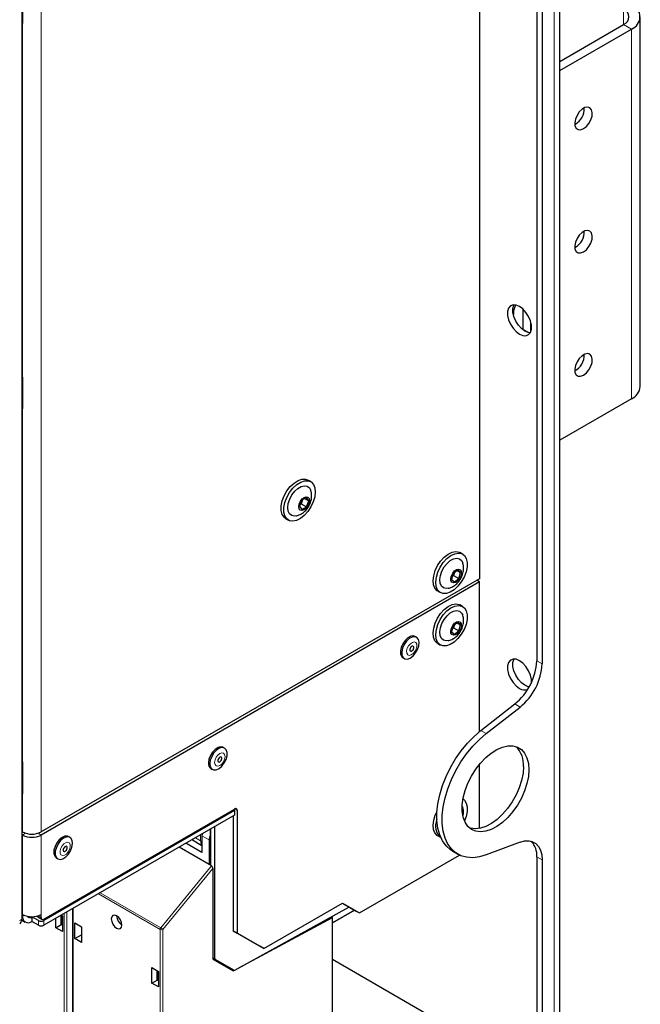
# Paper-space layout 'Blatt2' of a CAD drawing. Header units: millimetres. Extents: x 5 to 418, y 2 to 292.
# Tile 36 of 59: x 145 to 186, y 103 to 169. Entities that reach past the tile are written whole.
import ezdxf

# ---------------------------------------------------------------- set-up
doc = ezdxf.new("R2010")
doc.units = ezdxf.units.MM

psp = doc.layouts.new('Blatt2')

# ---------------------------------------------------------------- linework, layer by layer
at = {"color": 7, "linetype": 'Continuous', "lineweight": 25}
for p, q in [((180.877, 97.699), (180.877, 220.18)), ((179.361, 198.249), (179.361, 126.061)), ((179.715, 198.045), (179.715, 125.857)), ((175.561, 189.682), (175.561, 131.503)), ((145.229, 108.96), (145.229, 176.521)), ((145.261, 170.353), (145.261, 168.383)), ((145.261, 168.368), (145.261, 168.312)), ((186.223, 144.24), (186.223, 168.737)), ((145.242, 119.398), (145.242, 168.313)), ((180.877, 165.784), (185.107, 168.226)), ((180.877, 165.172), (185.637, 167.92)), ((181.925, 161.633), (181.874, 161.606)), ((181.925, 153.468), (181.874, 153.441)), ((177.806, 149.11), (177.806, 149.003)), ((178.442, 149.377), (178.442, 148.048)), ((178.972, 147.921), (178.972, 148.463)), ((178.442, 148.048), (178.441, 148)), ((182.416, 146.319), (182.506, 146.257)), ((145.261, 144.836), (145.261, 142.795)), ((145.261, 142.924), (145.242, 142.95)), ((185.637, 143.424), (180.877, 140.676)), ((164.366, 137.936), (164.189, 138.039)), ((163.778, 136.707), (163.623, 136.312)), ((163.726, 136.468), (163.672, 136.438)), ((163.726, 136.468), (163.695, 136.496)), ((163.832, 136.737), (163.726, 136.468)), ((163.726, 136.468), (164.079, 136.264)), ((164.085, 136.88), (163.778, 136.707)), ((163.967, 136.813), (164.235, 136.659)), ((164.079, 136.264), (164.235, 136.659)), ((164.235, 136.659), (164.085, 136.88)), ((163.623, 136.312), (163.773, 136.091)), ((163.773, 136.091), (164.079, 136.264)), ((162.714, 135.484), (162.891, 135.382)), ((174.442, 133.138), (174.265, 133.24)), ((173.814, 131.854), (173.702, 131.46)), ((174.117, 132.081), (173.814, 131.854)), ((173.896, 131.916), (173.842, 131.725)), ((174.075, 132.049), (174.308, 131.915)), ((174.308, 131.915), (174.117, 132.081)), ((174.196, 131.521), (174.308, 131.915)), ((175.561, 131.503), (146.499, 114.726)), ((175.561, 131.299), (146.499, 114.522)), ((173.702, 131.46), (173.893, 131.294)), ((173.842, 131.725), (173.76, 131.663)), ((173.788, 131.763), (173.842, 131.725)), ((173.842, 131.725), (174.196, 131.521)), ((173.893, 131.294), (174.196, 131.521)), ((175.561, 131.299), (175.384, 131.401)), ((175.561, 121.379), (175.561, 131.299)), ((172.79, 130.686), (172.967, 130.584)), ((174.442, 129.668), (174.265, 129.77)), ((174.117, 128.611), (173.814, 128.384)), ((174.075, 128.579), (174.308, 128.444)), ((174.308, 128.444), (174.117, 128.611)), ((173.814, 128.384), (173.702, 127.99)), ((173.702, 127.99), (173.893, 127.823)), ((173.842, 128.255), (173.76, 128.193)), ((173.788, 128.293), (173.842, 128.255)), ((173.896, 128.445), (173.842, 128.255)), ((173.842, 128.255), (174.196, 128.051)), ((173.893, 127.823), (174.196, 128.051)), ((174.196, 128.051), (174.308, 128.444)), ((171.39, 127.628), (171.302, 127.679)), ((172.79, 127.215), (172.967, 127.113)), ((170.486, 126.265), (170.574, 126.214)), ((175.654, 121.453), (177.901, 123.207)), ((176.007, 121.249), (178.254, 123.003)), ((158.662, 120.28), (158.574, 120.331)), ((145.261, 119.319), (145.261, 117.35)), ((157.758, 118.918), (157.846, 118.867)), ((175.561, 114.961), (175.561, 119.209)), ((145.242, 109.354), (145.242, 117.279)), ((145.261, 117.334), (145.261, 117.278)), ((146.675, 108.949), (159.315, 116.246)), ((159.315, 116.144), (146.675, 108.847)), ((159.227, 116.195), (159.315, 116.144)), ((159.227, 116.195), (159.227, 116.195)), ((159.315, 116.144), (159.315, 115.838)), ((159.492, 116.144), (159.492, 108.019)), ((174.414, 116.43), (174.449, 116.343)), ((159.315, 115.838), (146.675, 108.541)), ((159.227, 115.787), (159.227, 108.172)), ((157.712, 114.912), (157.712, 112.523)), ((158.021, 106.338), (158.021, 115.091)), ((145.261, 114.726), (145.242, 114.737)), ((145.261, 114.522), (145.242, 114.533)), ((148.409, 114.361), (148.321, 114.412)), ((156.536, 114.194), (157.158, 113.835)), ((157.158, 114.476), (157.158, 113.353)), ((157.636, 114.201), (157.636, 112.568)), ((172.79, 114.477), (172.967, 114.375)), ((157.636, 112.568), (155.643, 113.718)), ((157.158, 113.353), (156.085, 113.973)), ((178.254, 114.047), (176.007, 113.207)), ((147.505, 112.999), (147.593, 112.948)), ((167.606, 109.356), (174.244, 113.188)), ((173.768, 113.456), (174.122, 113.252)), ((179.361, 113.084), (179.361, 97.954)), ((179.715, 112.88), (179.715, 97.75)), ((157.801, 112.472), (157.636, 112.568)), ((157.889, 112.305), (157.889, 106.297)), ((148.582, 109.642), (148.582, 92.391)), ((159.345, 105.572), (166.899, 109.743)), ((161.259, 106.998), (166.474, 110.009)), ((166.474, 110.009), (167.606, 109.356)), ((166.474, 110.009), (167.341, 109.509)), ((166.899, 109.743), (166.899, 109.764)), ((145.261, 109.153), (145.261, 109.255)), ((145.88, 109.102), (145.88, 108.796)), ((146.322, 108.847), (145.88, 109.102)), ((146.285, 109.09), (146.55, 108.937)), ((146.499, 109.051), (146.499, 109.255)), ((147.478, 108.38), (147.478, 109.004)), ((147.832, 108.585), (147.832, 109.209)), ((147.836, 109.211), (147.92, 109.162)), ((147.868, 108.564), (147.868, 109.192)), ((147.92, 109.162), (147.92, 108.125)), ((159.612, 105.72), (165.803, 109.048)), ((165.723, 109.094), (165.803, 109.048)), ((165.803, 108.701), (167.271, 109.549)), ((167.271, 109.549), (165.803, 108.701)), ((165.803, 95.501), (165.803, 109.048)), ((167.341, 109.509), (167.606, 109.356)), ((145.21, 108.887), (145.442, 108.753)), ((146.322, 108.541), (145.88, 108.796)), ((147.478, 108.38), (147.832, 108.585)), ((147.92, 108.125), (147.478, 108.38)), ((147.872, 108.562), (147.832, 108.585)), ((147.872, 108.562), (147.92, 108.589)), ((148.719, 107.664), (148.719, 108.701)), ((148.719, 108.701), (149.161, 108.446)), ((149.161, 108.446), (149.161, 107.409)), ((148.719, 107.664), (149.161, 107.919)), ((149.161, 107.409), (148.719, 107.664)), ((159.227, 108.172), (159.492, 108.019)), ((160.994, 107.151), (159.227, 108.172)), ((159.492, 108.019), (161.259, 106.998)), ((161.259, 106.998), (160.994, 107.151)), ((157.889, 106.373), (158.984, 105.74)), ((153.842, 105.744), (154.284, 105.489)), ((153.842, 104.707), (153.842, 105.744)), ((157.889, 106.297), (159.238, 105.518)), ((158.047, 106.281), (159.284, 105.567)), ((158.938, 105.691), (159.003, 105.729)), ((158.984, 105.74), (159.284, 105.567)), ((165.803, 106.292), (176.533, 100.097)), ((154.196, 104.911), (154.196, 105.539)), ((154.232, 104.89), (154.232, 105.518)), ((154.284, 105.489), (154.284, 104.452)), ((159.238, 105.518), (159.32, 105.563)), ((153.842, 104.707), (154.196, 104.911)), ((154.284, 104.452), (153.842, 104.707)), ((154.236, 104.888), (154.196, 104.911)), ((154.236, 104.888), (154.284, 104.916))]:
    psp.add_line(p, q, dxfattribs=at)
at = {"color": 7, "linetype": 'Continuous', "lineweight": 18}
for p, q in [((180.51, 219.665), (180.51, 97.194)), ((145.213, 108.938), (145.213, 176.499)), ((146.499, 172.905), (146.499, 114.726)), ((185.107, 169.247), (185.107, 168.226)), ((145.229, 119.379), (145.229, 168.294)), ((145.261, 168.312), (145.261, 144.836)), ((185.107, 168.226), (185.637, 167.92)), ((185.637, 143.424), (185.637, 167.92)), ((178.85, 147.813), (178.442, 148.048)), ((145.261, 144.327), (145.229, 144.255)), ((145.261, 142.795), (145.261, 119.319)), ((179.361, 126.061), (179.715, 125.857)), ((178.254, 123.003), (177.901, 123.207)), ((175.654, 121.453), (176.007, 121.249)), ((145.242, 119.408), (145.248, 119.404)), ((145.229, 109.334), (145.229, 117.26)), ((145.261, 117.278), (145.261, 114.726)), ((159.492, 116.144), (159.315, 116.246)), ((157.749, 114.934), (157.749, 112.502)), ((145.464, 114.639), (145.261, 114.522)), ((145.261, 109.255), (145.261, 114.522)), ((146.296, 114.639), (146.499, 114.522)), ((146.499, 109.255), (146.499, 114.522)), ((156.721, 114.34), (157.072, 114.138)), ((157.072, 114.138), (157.072, 114.543)), ((157.636, 114.201), (157.158, 114.476)), ((179.715, 112.88), (179.361, 113.084)), ((154.429, 108.382), (157.801, 112.472)), ((157.889, 112.305), (154.56, 108.267)), ((154.384, 108.268), (150.294, 110.63)), ((150.414, 110.7), (154.429, 108.382)), ((148.618, 109.663), (148.618, 92.34)), ((145.229, 109.334), (145.229, 109.334)), ((145.229, 109.172), (145.261, 109.153)), ((145.356, 109.208), (145.261, 109.153)), ((145.88, 109.102), (145.871, 109.108)), ((146.296, 109.168), (146.499, 109.051)), ((148.02, 92.686), (148.02, 109.317)), ((148.196, 109.419), (148.196, 92.685)), ((145.061, 108.862), (145.213, 108.938)), ((146.322, 108.541), (146.322, 108.847)), ((146.675, 108.847), (146.675, 108.541)), ((154.384, 89.012), (154.384, 108.268)), ((154.56, 108.267), (154.56, 89.011)), ((157.889, 106.415), (158.021, 106.338)), ((158.047, 106.281), (157.889, 106.373))]:
    psp.add_line(p, q, dxfattribs=at)
at = {"color": 7, "linetype": 'Continuous', "lineweight": 25, "flags": 128}
for points in [[(145.261, 168.312), (145.248, 168.241), (145.242, 168.231)], [(182.455, 161.327), (182.644, 161.473), (182.813, 161.676), (182.943, 161.914), (183.021, 162.162), (183.036, 162.392), (182.989, 162.58), (182.884, 162.705), (182.733, 162.753), (182.551, 162.72), (182.359, 162.61), (182.177, 162.433), (182.026, 162.209), (181.921, 161.963), (181.874, 161.721), (181.889, 161.509), (181.967, 161.35), (182.097, 161.262), (182.266, 161.254), (182.455, 161.327)], [(182.455, 153.162), (182.644, 153.307), (182.813, 153.51), (182.943, 153.749), (183.021, 153.996), (183.036, 154.226), (182.989, 154.414), (182.884, 154.539), (182.733, 154.588), (182.551, 154.555), (182.359, 154.444), (182.177, 154.267), (182.026, 154.044), (181.921, 153.797), (181.874, 153.555), (181.889, 153.343), (181.967, 153.185), (182.097, 153.097), (182.266, 153.089), (182.455, 153.162)], [(178.212, 149.549), (177.988, 149.641), (177.782, 149.652), (177.611, 149.579), (177.489, 149.43), (177.425, 149.216), (177.425, 148.955), (177.489, 148.667), (177.611, 148.376), (177.782, 148.106), (177.988, 147.879), (178.212, 147.712), (178.436, 147.62), (178.642, 147.61), (178.814, 147.682), (178.936, 147.831), (179, 148.045), (179, 148.307), (178.936, 148.595), (178.814, 148.885), (178.642, 149.155), (178.436, 149.383), (178.212, 149.549)], [(178.566, 147.916), (178.342, 148.083), (178.136, 148.31), (177.965, 148.58), (177.842, 148.871), (177.779, 149.159), (177.779, 149.42), (177.842, 149.634), (177.855, 149.658)], [(178.923, 147.808), (178.79, 147.824), (178.566, 147.916)], [(182.455, 144.996), (182.644, 145.142), (182.813, 145.345), (182.943, 145.583), (183.021, 145.831), (183.036, 146.061), (182.989, 146.249), (182.884, 146.374), (182.733, 146.423), (182.551, 146.39), (182.359, 146.279), (182.177, 146.102), (182.026, 145.878), (181.921, 145.632), (181.874, 145.39), (181.889, 145.178), (181.967, 145.019), (182.097, 144.931), (182.266, 144.923), (182.455, 144.996)], [(145.242, 144.939), (145.248, 144.922), (145.261, 144.836)], [(145.261, 142.795), (145.248, 142.725), (145.242, 142.714)], [(162.714, 135.484), (162.601, 135.573), (162.478, 135.767), (162.415, 136.024), (162.418, 136.328), (162.486, 136.659), (162.614, 136.996), (162.795, 137.318), (163.017, 137.605), (163.267, 137.84), (163.528, 138.006), (163.784, 138.095), (164.019, 138.099), (164.189, 138.039)], [(164.671, 137.249), (164.636, 136.929), (164.537, 136.593), (164.381, 136.26), (164.178, 135.953), (163.94, 135.69), (163.683, 135.488), (163.422, 135.359), (163.174, 135.313), (162.955, 135.35), (162.778, 135.47), (162.655, 135.665), (162.592, 135.922), (162.595, 136.226), (162.663, 136.556), (162.791, 136.894), (162.972, 137.216), (163.194, 137.503), (163.443, 137.738), (163.705, 137.904), (163.961, 137.993), (164.196, 137.997), (164.396, 137.918), (164.547, 137.759), (164.641, 137.531), (164.671, 137.249)], [(163.401, 135.669), (163.298, 135.655), (163.113, 135.689), (162.97, 135.801), (162.88, 135.983), (162.851, 136.219), (162.884, 136.491), (162.978, 136.777), (163.125, 137.053), (163.312, 137.298), (163.526, 137.49), (163.747, 137.615), (163.959, 137.663), (164.144, 137.629), (164.287, 137.517), (164.371, 137.355)], [(164.282, 136.685), (164.254, 136.513), (164.176, 136.337), (164.061, 136.183), (163.925, 136.075), (163.79, 136.03), (163.676, 136.054), (163.601, 136.144), (163.575, 136.286), (163.604, 136.458), (163.681, 136.634), (163.797, 136.788), (163.932, 136.896), (164.067, 136.941), (164.181, 136.917), (164.257, 136.827), (164.282, 136.685)], [(172.79, 130.686), (172.754, 130.708), (172.605, 130.87), (172.513, 131.099), (172.485, 131.383), (172.523, 131.704), (172.623, 132.041), (172.781, 132.372), (172.985, 132.679), (173.224, 132.94), (173.482, 133.14), (173.742, 133.265), (173.989, 133.309), (174.207, 133.269), (174.265, 133.24)], [(174.354, 131.294), (174.131, 131.008), (173.881, 130.776), (173.62, 130.612), (173.364, 130.526), (173.129, 130.524), (172.931, 130.606), (172.781, 130.768), (172.69, 130.997), (172.662, 131.281), (172.699, 131.602), (172.8, 131.939), (172.958, 132.27), (173.162, 132.577), (173.401, 132.838), (173.658, 133.038), (173.919, 133.163), (174.166, 133.207), (174.384, 133.167), (174.56, 133.044), (174.681, 132.847), (174.742, 132.588), (174.737, 132.284), (174.667, 131.952), (174.537, 131.615), (174.354, 131.294)], [(173.48, 130.871), (173.352, 130.857), (173.171, 130.899), (173.033, 131.02), (172.95, 131.208), (172.927, 131.45), (172.968, 131.724), (173.068, 132.01), (173.22, 132.284), (173.411, 132.523), (173.626, 132.709), (173.847, 132.826), (174.057, 132.865), (174.238, 132.823), (174.376, 132.702), (174.449, 132.552)], [(174.225, 131.495), (174.103, 131.351), (173.965, 131.259), (173.834, 131.231), (173.729, 131.273), (173.665, 131.379), (173.654, 131.531), (173.696, 131.707), (173.785, 131.88), (173.907, 132.023), (174.045, 132.116), (174.176, 132.143), (174.282, 132.101), (174.345, 131.996), (174.356, 131.844), (174.314, 131.668), (174.225, 131.495)], [(172.79, 127.215), (172.754, 127.238), (172.605, 127.399), (172.513, 127.629), (172.485, 127.913), (172.523, 128.234), (172.623, 128.57), (172.781, 128.902), (172.985, 129.208), (173.224, 129.469), (173.482, 129.669), (173.742, 129.795), (173.989, 129.839), (174.207, 129.799), (174.265, 129.77)], [(174.354, 127.824), (174.131, 127.538), (173.881, 127.305), (173.62, 127.141), (173.364, 127.056), (173.129, 127.054), (172.931, 127.136), (172.781, 127.297), (172.69, 127.527), (172.662, 127.811), (172.699, 128.131), (172.8, 128.468), (172.958, 128.8), (173.162, 129.106), (173.401, 129.367), (173.658, 129.567), (173.919, 129.693), (174.166, 129.737), (174.384, 129.697), (174.56, 129.574), (174.681, 129.377), (174.742, 129.118), (174.737, 128.813), (174.667, 128.482), (174.537, 128.145), (174.354, 127.824)], [(173.48, 127.401), (173.352, 127.386), (173.171, 127.429), (173.033, 127.549), (172.95, 127.738), (172.927, 127.979), (172.968, 128.254), (173.068, 128.54), (173.22, 128.813), (173.411, 129.053), (173.626, 129.239), (173.847, 129.356), (174.057, 129.395), (174.238, 129.352), (174.376, 129.232), (174.449, 129.081)], [(174.225, 128.025), (174.103, 127.881), (173.965, 127.788), (173.834, 127.761), (173.729, 127.803), (173.665, 127.908), (173.654, 128.06), (173.696, 128.236), (173.785, 128.409), (173.907, 128.553), (174.045, 128.646), (174.176, 128.673), (174.282, 128.631), (174.345, 128.526), (174.356, 128.374), (174.314, 128.198), (174.225, 128.025)], [(171.302, 127.679), (171.18, 127.716), (171.001, 127.689), (170.812, 127.584), (170.63, 127.413), (170.478, 127.194), (170.371, 126.951), (170.32, 126.711), (170.331, 126.498), (170.404, 126.337), (170.486, 126.265)], [(171.268, 127.665), (171.09, 127.638), (170.9, 127.533), (170.719, 127.362), (170.566, 127.143), (170.459, 126.9), (170.408, 126.66), (170.42, 126.447), (170.492, 126.286), (170.618, 126.194), (170.783, 126.181), (170.969, 126.247), (171.157, 126.387), (171.326, 126.585), (171.458, 126.819), (171.538, 127.064), (171.558, 127.294), (171.516, 127.483), (171.415, 127.612), (171.268, 127.665)], [(171.136, 127.041), (171.087, 127.032), (171.036, 126.998), (170.989, 126.944), (170.955, 126.879), (170.939, 126.813), (170.943, 126.756), (170.966, 126.716), (171.005, 126.699), (171.054, 126.709), (171.106, 126.743), (171.152, 126.796), (171.186, 126.861), (171.202, 126.927), (171.198, 126.984), (171.175, 127.024), (171.136, 127.041)], [(179.006, 124.627), (179, 124.831), (178.936, 125.119), (178.814, 125.41), (178.642, 125.68), (178.436, 125.907), (178.212, 126.074), (177.988, 126.166), (177.782, 126.176), (177.611, 126.104), (177.489, 125.954), (177.425, 125.74), (177.425, 125.479), (177.489, 125.191), (177.611, 124.901), (177.782, 124.631), (177.988, 124.403), (178.212, 124.237), (178.212, 124.237)], [(178.566, 124.441), (178.342, 124.607), (178.136, 124.835), (177.965, 125.105), (177.842, 125.395), (177.779, 125.683), (177.779, 125.945), (177.842, 126.159), (177.855, 126.182)], [(178.854, 124.337), (178.79, 124.348), (178.566, 124.441)], [(173.768, 113.456), (173.636, 113.541), (173.347, 113.8), (173.108, 114.13), (172.926, 114.525), (172.802, 114.977), (172.74, 115.479), (172.74, 116.021), (172.802, 116.595), (172.926, 117.19), (173.108, 117.795), (173.347, 118.4), (173.636, 118.994), (173.973, 119.567), (174.35, 120.109), (174.76, 120.609), (175.198, 121.06), (175.654, 121.453)], [(176.007, 113.207), (175.551, 113.073), (175.114, 113.019), (174.703, 113.045), (174.326, 113.152), (173.99, 113.337), (173.7, 113.596), (173.462, 113.926), (173.279, 114.321), (173.156, 114.773), (173.094, 115.275), (173.094, 115.817), (173.156, 116.391), (173.279, 116.986), (173.462, 117.591), (173.7, 118.196), (173.99, 118.79), (174.326, 119.363), (174.703, 119.905), (175.114, 120.405), (175.551, 120.856), (176.007, 121.249)], [(158.574, 120.331), (158.564, 120.337), (158.407, 120.369), (158.223, 120.321), (158.034, 120.197), (157.858, 120.011), (157.716, 119.783), (157.623, 119.538), (157.589, 119.303)], [(157.677, 119.252), (157.705, 119.051), (157.793, 118.907), (157.93, 118.835), (158.103, 118.843), (158.292, 118.93), (158.477, 119.087), (158.638, 119.297), (158.757, 119.537), (158.822, 119.78), (158.825, 120.001), (158.766, 120.176), (158.652, 120.286), (158.495, 120.318), (158.312, 120.27), (158.122, 120.146), (157.947, 119.96), (157.805, 119.732), (157.712, 119.487), (157.677, 119.252)], [(178.831, 118.858), (178.799, 118.408), (178.705, 117.935), (178.55, 117.452), (178.341, 116.972), (178.081, 116.51), (177.78, 116.078), (177.445, 115.69), (177.087, 115.357), (176.715, 115.087), (176.341, 114.889), (175.974, 114.769), (175.627, 114.73), (175.307, 114.772), (175.026, 114.896), (174.791, 115.097), (174.608, 115.369), (174.483, 115.705), (174.42, 116.095), (174.42, 116.528), (174.483, 116.991), (174.608, 117.471), (174.791, 117.954), (175.026, 118.427), (175.307, 118.875), (175.627, 119.287), (175.974, 119.649), (176.341, 119.951), (176.715, 120.186), (177.087, 120.346), (177.445, 120.426), (177.78, 120.424), (178.081, 120.341), (178.341, 120.178), (178.55, 119.94), (178.705, 119.635), (178.799, 119.271), (178.831, 118.858)], [(145.242, 119.422), (145.248, 119.405), (145.26, 119.342)], [(158.21, 119.448), (158.219, 119.395), (158.247, 119.361), (158.29, 119.351), (158.34, 119.368), (158.391, 119.408), (158.435, 119.466), (158.464, 119.532), (158.475, 119.596), (158.466, 119.65), (158.438, 119.684), (158.395, 119.693), (158.345, 119.677), (158.294, 119.637), (158.251, 119.579), (158.221, 119.513), (158.21, 119.448)], [(178.478, 119.062), (178.446, 118.613), (178.351, 118.139), (178.197, 117.656), (177.987, 117.176), (177.728, 116.714), (177.426, 116.282), (177.092, 115.894), (176.733, 115.561), (176.362, 115.291), (175.987, 115.093), (175.621, 114.973), (175.273, 114.934), (174.954, 114.976), (174.892, 114.995)], [(145.261, 117.278), (145.248, 117.208), (145.242, 117.197)], [(174.468, 116.914), (174.56, 116.836), (174.681, 116.639), (174.742, 116.38), (174.737, 116.075), (174.667, 115.744), (174.563, 115.465)], [(172.79, 114.477), (172.754, 114.5), (172.605, 114.661), (172.513, 114.891), (172.485, 115.175), (172.523, 115.496), (172.623, 115.832), (172.745, 116.099)], [(148.321, 114.412), (148.246, 114.442), (148.075, 114.439), (147.886, 114.356), (147.7, 114.202), (147.537, 113.995), (147.415, 113.756), (147.347, 113.512), (147.34, 113.289), (147.396, 113.111), (147.505, 112.999)], [(148.469, 114.315), (148.334, 114.391), (148.163, 114.388), (147.974, 114.305), (147.788, 114.151), (147.626, 113.944), (147.504, 113.705), (147.436, 113.461), (147.429, 113.238), (147.484, 113.06), (147.595, 112.946), (147.751, 112.909), (147.933, 112.953), (148.123, 113.073), (148.299, 113.256), (148.444, 113.482), (148.54, 113.727), (148.578, 113.964), (148.553, 114.167), (148.469, 114.315)], [(156.536, 114.194), (156.533, 114.196), (156.505, 114.215)], [(157.174, 114.604), (157.165, 114.56), (157.158, 114.476)], [(148.197, 113.755), (148.159, 113.774), (148.111, 113.767), (148.059, 113.735), (148.012, 113.683), (147.977, 113.619), (147.959, 113.552), (147.961, 113.494), (147.982, 113.452), (148.02, 113.433), (148.068, 113.44), (148.12, 113.472), (148.167, 113.524), (148.202, 113.588), (148.22, 113.655), (148.219, 113.713), (148.197, 113.755)], [(178.254, 114.047), (178.552, 114.127), (178.831, 114.137), (179.083, 114.079), (179.301, 113.953), (179.478, 113.764), (179.608, 113.516), (179.688, 113.219), (179.715, 112.88)], [(151.501, 108.352), (151.637, 108.305), (151.751, 108.328), (151.828, 108.416), (151.855, 108.556), (151.828, 108.728), (151.751, 108.905), (151.637, 109.06), (151.501, 109.169), (151.366, 109.216), (151.251, 109.194), (151.175, 109.105), (151.148, 108.965), (151.175, 108.793), (151.251, 108.616), (151.366, 108.461), (151.501, 108.352)]]:
    psp.add_lwpolyline(points, dxfattribs=at)
at = {"color": 7, "linetype": 'Continuous', "lineweight": 18, "flags": 128}
for points in [[(171.241, 127.313), (171.114, 127.288), (170.98, 127.2), (170.86, 127.062), (170.772, 126.894), (170.73, 126.723), (170.739, 126.574), (170.799, 126.47), (170.9, 126.428), (171.028, 126.452), (171.161, 126.54), (171.281, 126.678), (171.369, 126.846), (171.411, 127.017), (171.402, 127.166), (171.342, 127.27), (171.241, 127.313)], [(157.999, 119.331), (158.023, 119.193), (158.096, 119.104), (158.206, 119.08), (158.337, 119.123), (158.469, 119.226), (158.581, 119.375), (158.658, 119.546), (158.686, 119.714), (158.662, 119.852), (158.59, 119.94), (158.479, 119.965), (158.348, 119.922), (158.217, 119.818), (158.104, 119.67), (158.028, 119.499), (157.999, 119.331)], [(148.368, 113.996), (148.27, 114.045), (148.144, 114.026), (148.01, 113.943), (147.889, 113.809), (147.797, 113.643), (147.751, 113.471), (147.756, 113.319), (147.811, 113.211), (147.909, 113.162), (148.035, 113.18), (148.169, 113.263), (148.291, 113.398), (148.382, 113.564), (148.429, 113.736), (148.424, 113.888), (148.368, 113.996)]]:
    psp.add_lwpolyline(points, dxfattribs=at)
at = {"color": 7, "linetype": 'Continuous', "lineweight": 25}
for centre, radius, start, end in [((184.913, 168.737), 0.546, 290.78342, 69.21643), ((185.327, 168.737), 0.873, 290.78346, 69.21654), ((181.302, 162.664), 1.204, 301.12564, 1.76571), ((181.302, 154.498), 1.204, 301.12633, 1.76529), ((179.021, 149.061), 1.216, 151.09757, 177.6786), ((181.305, 146.333), 1.201, 298.25187, 1.75358), ((185.222, 144.34), 1.006, 294.37469, 354.30523), ((175.456, 126.259), 3.91, 308.69073, 357.09278), ((175.81, 126.055), 3.91, 308.69073, 357.09278), ((178.544, 124.695), 0.565, 234.10265, 291.76134), ((176.781, 119.184), 1.701, 355.89216, 44.36229), ((157.984, 119.246), 0.399, 171.91076, 235.481), ((159.384, 116.161), 0.109, 350.78496, 129.20281), ((173.62, 115.115), 0.981, 154.1698, 230.11501), ((145.88, 115.92), 1.345, 242.60976, 297.39024), ((145.88, 115.716), 1.345, 242.60976, 297.39024), ((177.99, 113.18), 1.375, 355.97273, 42.24432), ((145.204, 108.962), 0.025, 289.57839, 355.14324), ((145.218, 109.356), 0.024, 297.45732, 355.29759), ((145.638, 109.092), 0.382, 170.7863, 309.20337), ((145.88, 110.45), 1.345, 242.60976, 297.39024), ((145.741, 109.27), 0.217, 216.33195, 309.57246), ((146.338, 109.175), 0.1, 193.251, 238.36205), ((146.606, 109.034), 0.109, 170.78619, 309.20454), ((152.245, 109.19), 0.744, 181.60147, 238.39286), ((146.499, 109.188), 0.384, 242.60966, 297.39034), ((146.499, 108.882), 0.384, 242.60966, 297.39034)]:
    psp.add_arc(centre, radius, start, end, dxfattribs=at)
at = {"color": 7, "linetype": 'Continuous', "lineweight": 18}
for centre, radius, start, end in [((145.218, 168.315), 0.0241, 297.51193, 354.67304), ((145.218, 119.4), 0.024, 297.45732, 355.29759), ((145.218, 117.281), 0.0241, 297.52007, 354.58883), ((157.157, 114.296), 0.18, 241.92157, 270.52501), ((154.576, 108.259), 0.192, 140.22834, 177.36173), ((154.17, 107.955), 0.5, 38.73795, 58.8188), ((154.473, 108.439), 0.193, 242.65659, 296.76611)]:
    psp.add_arc(centre, radius, start, end, dxfattribs=at)
for centre, major_axis, ratio, start_param, end_param in [((145.296, 168.336), (0.0462, 0.0887), 0.546409, 1.315828, 2.332537), ((145.259, 119.441), (0.0214, 0.0453), 0.514298, 3.32574, 3.603779), ((145.296, 119.422), (0.0462, 0.0887), 0.546409, 2.332537, 3.394553), ((145.296, 117.303), (0.0462, 0.0887), 0.546409, 1.315828, 2.332537), ((157.61, 114.44), (0.383, 0.645), 0.585717, 2.3636, 2.937337)]:
    psp.add_ellipse(centre, major_axis=major_axis, ratio=ratio, start_param=start_param, end_param=end_param, dxfattribs=at)
at = {"color": 7, "linetype": 'Continuous', "lineweight": 25}
for centre, major_axis, ratio, start_param, end_param in [((157.983, 114.408), (0.244, 0.437), 0.567218, 1.669994, 2.347686), ((157.8, 112.355), (-0.053, 0.124), 0.570543, 4.074198, 5.636268), ((144.772, 109.195), (-0.311, 0.543), 0.575324, 3.109661, 3.928364), ((158.11, 106.389), (0.063, 0.108), 0.579895, 2.358314, 3.143712), ((159.347, 105.675), (0.063, 0.108), 0.579895, 3.143712, 3.911657)]:
    psp.add_ellipse(centre, major_axis=major_axis, ratio=ratio, start_param=start_param, end_param=end_param, dxfattribs=at)
for points, knots in [([(145.242, 168.313), (145.242, 168.317), (145.243, 168.325), (145.248, 168.342), (145.254, 168.357), (145.259, 168.365), (145.261, 168.368)], [0, 0, 0, 0, 0.273497, 0.551859, 0.85912, 1, 1, 1, 1]), ([(164.427, 136.978), (164.426, 137.075), (164.423, 137.203), (164.376, 137.32), (164.365, 137.349)], [0, 0, 0, 0, 0.7560433, 1, 1, 1, 1]), ([(163.406, 135.673), (163.414, 135.673), (163.505, 135.684), (163.671, 135.758), (163.894, 135.892), (164.095, 136.086), (164.268, 136.334), (164.387, 136.623), (164.425, 136.846), (164.427, 136.962), (164.427, 136.978)], [0, 0, 0, 0, 0.013266, 0.155343, 0.300159, 0.453681, 0.620863, 0.804366, 0.972148, 1, 1, 1, 1]), ([(174.265, 131.428), (174.305, 131.494), (174.404, 131.658), (174.492, 131.937), (174.51, 132.238), (174.492, 132.44), (174.452, 132.535), (174.448, 132.544)], [0, 0, 0, 0, 0.197776, 0.488341, 0.735911, 0.9735, 1, 1, 1, 1]), ([(173.487, 130.878), (173.508, 130.881), (173.612, 130.897), (173.788, 130.98), (174.007, 131.124), (174.163, 131.283), (174.241, 131.393), (174.265, 131.428)], [0, 0, 0, 0, 0.064501, 0.323238, 0.588795, 0.872062, 1, 1, 1, 1]), ([(174.265, 127.957), (174.305, 128.024), (174.404, 128.188), (174.492, 128.467), (174.51, 128.767), (174.492, 128.97), (174.452, 129.064), (174.448, 129.074)], [0, 0, 0, 0, 0.197776, 0.488341, 0.735911, 0.9735, 1, 1, 1, 1]), ([(173.487, 127.408), (173.508, 127.411), (173.612, 127.427), (173.788, 127.509), (174.007, 127.654), (174.163, 127.813), (174.241, 127.923), (174.265, 127.957)], [0, 0, 0, 0, 0.064501, 0.323238, 0.588795, 0.872058, 1, 1, 1, 1]), ([(145.243, 119.391), (145.243, 119.39), (145.243, 119.39), (145.242, 119.395), (145.242, 119.398)], [0, 0, 0, 0, 0.446362, 1, 1, 1, 1]), ([(145.242, 117.279), (145.242, 117.283), (145.243, 117.291), (145.248, 117.308), (145.254, 117.323), (145.259, 117.331), (145.261, 117.334)], [0, 0, 0, 0, 0.273539, 0.551943, 0.859189, 1, 1, 1, 1]), ([(174.486, 115.811), (174.494, 115.885), (174.512, 116.051), (174.492, 116.232), (174.452, 116.326), (174.448, 116.336)], [0, 0, 0, 0, 0.421681, 0.941956, 1, 1, 1, 1])]:
    psp.add_open_spline(points, degree=3, knots=knots, dxfattribs=at)

doc.saveas('drawing.dxf')
